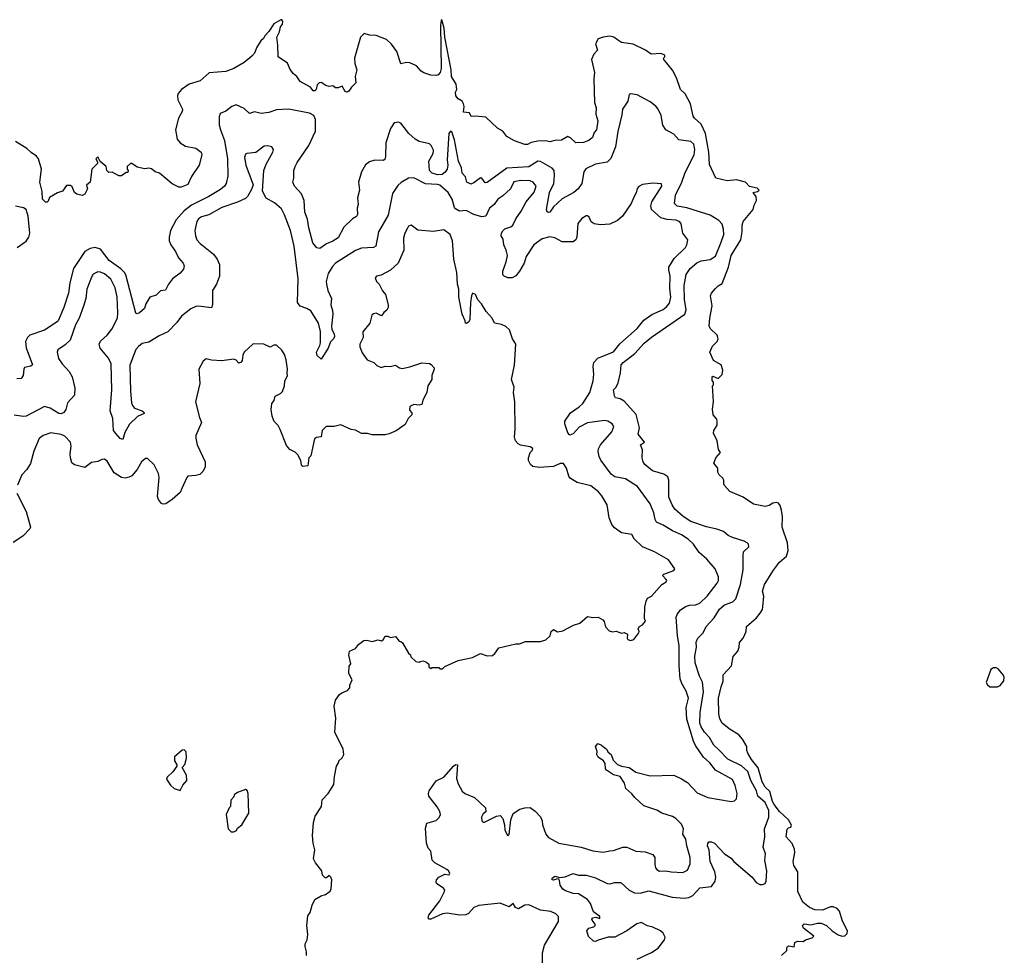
# Model space of a CAD drawing. Extents: x 2086813 to 2278017, y 548126 to 753336.
# Tile 42 of 256: x 2186606 to 2194147, y 571437 to 578599. Entities that reach past the tile are written whole.
import ezdxf

# ---------------------------------------------------------------- set-up
doc = ezdxf.new("R2010")
doc.units = 0

msp = doc.modelspace()

# ---------------------------------------------------------------- linework, layer by layer
at = {"layer": '0CON10XD'}
for points in [[(2190175, 577853.3), (2190095, 577861.2), (2190065, 577857.5), (2190050, 577885), (2190005, 577890), (2190010, 577935), (2190005.9, 577955.9), (2189994.2, 577974.2), (2189965, 577992.2), (2189946.9, 578015), (2189943.3, 578045), (2189954.3, 578065.7), (2189949.2, 578105), (2189914.1, 578164.1), (2189910, 578215), (2189860.8, 578465), (2189855.8, 578534.2), (2189838.3, 578598.3), (2189833.6, 578596.4), (2189828.8, 578555), (2189834, 578225), (2189825.8, 578195), (2189812.2, 578177.8), (2189795, 578172.2), (2189755, 578173.8), (2189702.1, 578192.1), (2189679.6, 578205), (2189645, 578245.7), (2189595, 578267.5), (2189568.6, 578271.4), (2189525, 578260), (2189494.6, 578355), (2189452.4, 578412.4), (2189415, 578447.8), (2189335, 578478.1), (2189285, 578481.4), (2189245, 578493.8), (2189215.7, 578464.3), (2189170.5, 578305), (2189172.6, 578262.6), (2189187.8, 578215), (2189176.2, 578165), (2189180, 578115), (2189147, 578083), (2189127.7, 578052.3), (2189115, 578043.3), (2189099.3, 578049.3), (2189075, 578090), (2189045, 578077.5), (2189025, 578077.5), (2189005, 578092.5), (2188975, 578087.5), (2188950, 578095), (2188915, 578117.5), (2188900, 578115), (2188885, 578100), (2188876.1, 578063.9), (2188866.1, 578053.9), (2188855, 578053.3), (2188832.3, 578082.3), (2188753.3, 578125), (2188727.5, 578165), (2188703.6, 578183.6), (2188677, 578217), (2188656.7, 578265), (2188585.8, 578315.8), (2188584.3, 578405), (2188576, 578465), (2188595.7, 578505), (2188603.3, 578545), (2188618.8, 578565), (2188621.2, 578585), (2188615, 578597.5), (2188605, 578598.8), (2188551.7, 578568.3), (2188515, 578508), (2188483.8, 578475), (2188473.3, 578455), (2188452.1, 578437.9), (2188421.7, 578388.3), (2188405, 578343.8), (2188385, 578320), (2188325, 578272), (2188245, 578224.3), (2188185, 578202.7), (2188058, 578192), (2187988.3, 578131.7), (2187905, 578104.3), (2187846.6, 578063.4), (2187820.8, 578035), (2187814.3, 578015), (2187818.1, 577985), (2187854.3, 577915), (2187850, 577895), (2187822.9, 577845), (2187800, 577755), (2187813.1, 577685), (2187835.8, 577655), (2187875, 577630), (2187956, 577615), (2187995, 577586), (2188002, 577565), (2187981.2, 577485), (2187921.7, 577398.3), (2187893.3, 577336.7), (2187843.6, 577316.4), (2187825, 577316.7), (2187775, 577342.5), (2187676.7, 577425), (2187642.5, 577435), (2187615, 577457.5), (2187595, 577462.5), (2187565, 577457.5), (2187505, 577470), (2187465, 577497.5), (2187455, 577497.5), (2187430, 577475), (2187430, 577455), (2187437.5, 577445), (2187435, 577430), (2187421.7, 577428.3), (2187385, 577403.3), (2187365, 577402.5), (2187315, 577432.5), (2187288.3, 577428.3), (2187272.5, 577445), (2187267.5, 577475), (2187223.3, 577513.3), (2187205, 577550), (2187190, 577535), (2187201.7, 577511.7), (2187201.7, 577498.3), (2187157.5, 577455), (2187146.7, 577355), (2187118.3, 577331.7), (2187126.4, 577303.6), (2187105, 577262.5), (2187085, 577253.3), (2187043, 577263), (2187026.4, 577276.4), (2187009.3, 577319.3), (2186995, 577330), (2186965, 577330), (2186935, 577287.5), (2186895, 577273.3), (2186835, 577237.5), (2186825, 577210), (2186817, 577203), (2186805, 577203.3), (2186782, 577225), (2186779.2, 577285), (2186759.2, 577355), (2186774.4, 577455), (2186750, 577535), (2186735.8, 577555), (2186695, 577581.1), (2186662, 577612), (2186575, 577665.4)], [(2192440, 571435), (2192480, 571475), (2192480, 571495), (2192487.5, 571505), (2192495, 571510), (2192536.7, 571503.3), (2192542.5, 571535), (2192564.1, 571545.9), (2192606.4, 571543.6), (2192625, 571556.7), (2192675, 571571.2), (2192686.7, 571585), (2192610, 571645), (2192600, 571665), (2192615, 571677.5), (2192665, 571670), (2192715, 571682.5), (2192745, 571683.3), (2192785.8, 571665.8), (2192827.5, 571625), (2192875, 571593.3), (2192905, 571583.3), (2192925, 571587.5), (2192942.5, 571605), (2192946, 571625), (2192907.9, 571697.9), (2192884.3, 571774.3), (2192865.5, 571795.4), (2192835, 571807.5), (2192815, 571808), (2192755, 571783.8), (2192695, 571786.2), (2192655, 571802), (2192602.5, 571845), (2192565.7, 571925), (2192565.8, 572075.8), (2192535.7, 572125), (2192530.5, 572155), (2192541.8, 572225), (2192539.1, 572249.1), (2192522, 572292), (2192476.2, 572345), (2192485, 572402.5), (2192495, 572413.8), (2192512.5, 572417.5), (2192516.4, 572433.6), (2192494.4, 572475), (2192425, 572536.8), (2192385, 572592.6), (2192372.1, 572615), (2192350, 572690), (2192315, 572725.5), (2192291.2, 572765), (2192262.4, 572872.4), (2192211.2, 572935), (2192181.9, 572985), (2192174.3, 573005), (2192173.8, 573035), (2192140.9, 573090.9), (2192114.3, 573124.3), (2192039.5, 573169.6), (2191985, 573213.8), (2191967.7, 573247.7), (2191961.4, 573285), (2191958.5, 573405), (2191977.6, 573492.4), (2191994, 573535), (2191994.4, 573585), (2192057.7, 573652.3), (2192070, 573725), (2192106, 573765), (2192117.1, 573795), (2192117.7, 573832.3), (2192145.7, 573864.3), (2192170, 573915), (2192173.3, 573955), (2192248.9, 574021.1), (2192277.5, 574055), (2192294.3, 574085), (2192297.1, 574105), (2192305.8, 574185), (2192295.8, 574225), (2192311.4, 574275), (2192378.8, 574385), (2192424.5, 574445.5), (2192477.6, 574492.4), (2192492.2, 574535), (2192485.4, 574595.4), (2192445.6, 574715), (2192448.2, 574795), (2192440, 574845), (2192429.5, 574879.5), (2192417, 574897), (2192405, 574902), (2192375, 574898), (2192345, 574879.2), (2192315, 574872.5), (2192225, 574890), (2192147.5, 574945), (2192045, 574987.5), (2192005, 575032.5), (2191997.5, 575045), (2191997.5, 575075), (2191990.7, 575090.7), (2191963.9, 575113.9), (2191952.5, 575135), (2191952.5, 575165), (2191923.3, 575205), (2191936.7, 575245), (2191972.5, 575285), (2191958.3, 575308.3), (2191946.7, 575375), (2191920, 575435), (2191922.5, 575455), (2191947.5, 575495), (2191947.5, 575525), (2191945, 575540), (2191917.5, 575575), (2191912.5, 575617.5), (2191920, 575675), (2191912.5, 575795), (2191920, 575805), (2191920, 575825), (2191908.3, 575838.3), (2191908.3, 575861.7), (2191915, 575870), (2191955, 575852.5), (2191985, 575882.5), (2191990.8, 575915), (2191977.9, 575957.9), (2191920.5, 575990.4), (2191891.2, 576055), (2191911.2, 576098.8), (2191948, 576135), (2191955.7, 576155), (2191948.6, 576185), (2191894.5, 576234.5), (2191885.7, 576255), (2191890.4, 576315), (2191908.3, 576408.3), (2191896.2, 576485), (2191903.8, 576505), (2191935, 576542.5), (2191955, 576562.5), (2191985, 576580), (2192033.4, 576705), (2192053.8, 576795), (2192128.8, 576915), (2192139.5, 576975), (2192138.8, 577025), (2192148, 577055), (2192224.2, 577145), (2192231.9, 577178.1), (2192250, 577215), (2192246.7, 577245), (2192225, 577270), (2192223, 577277), (2192257, 577283), (2192270, 577295), (2192255, 577310), (2192195, 577322.5), (2192163.9, 577353.9), (2192095, 577372.5), (2192024.3, 577364.3), (2191936.2, 577386.2), (2191889.7, 577489.7), (2191883.1, 577585), (2191857.9, 577727.9), (2191825, 577800), (2191775, 577843.8), (2191765, 577860), (2191743.1, 577955), (2191701.7, 578031.7), (2191666.2, 578065), (2191636.2, 578155), (2191605, 578212.5), (2191540, 578295), (2191537.5, 578305), (2191547.5, 578315), (2191546.4, 578326.4), (2191515, 578338.8), (2191442.5, 578335), (2191398.8, 578365), (2191305, 578411.2), (2191215, 578423.8), (2191183.8, 578445), (2191157.5, 578465), (2191125, 578473.8), (2191074.1, 578465.9), (2191037, 578453), (2191016.7, 578415), (2191032.5, 578365), (2191002, 578335), (2190984.3, 578295), (2191009.4, 578195), (2191003.1, 578145), (2191009.4, 577965), (2191020.6, 577925), (2191019.4, 577875), (2191034.2, 577825), (2191023, 577757), (2191005.5, 577734.5), (2190992.6, 577697.4), (2190965.4, 577674.6), (2190925, 577660), (2190865, 577656.2), (2190825, 577693.8), (2190805, 577703.8), (2190755, 577675.8), (2190705, 577673.5), (2190665, 577664.1), (2190635, 577670.7), (2190575, 577670), (2190522.3, 577657.7), (2190495, 577644.2), (2190475, 577643.8), (2190395, 577671.4), (2190337.5, 577705), (2190305, 577746.7), (2190265, 577768.8), (2190175, 577853.3)], [(2191285, 575624.3), (2191235, 575678.6), (2191205, 575697.5), (2191170, 575705), (2191160.7, 575720.7), (2191153.3, 575765), (2191174.2, 575785.8), (2191190, 575820), (2191207.3, 575895), (2191213.2, 575956.8), (2191228.6, 575975), (2191317.1, 576042.9), (2191388, 576122.1), (2191445, 576168.8), (2191698.9, 576345), (2191710.9, 576379.1), (2191697.4, 576457.4), (2191695.3, 576565), (2191711.2, 576648.8), (2191741.9, 576695), (2191792.6, 576737.4), (2191826.3, 576753.7), (2191895, 576763.5), (2191935, 576788.1), (2191978.4, 576895), (2191997.5, 576955), (2191997.1, 576995), (2191985, 577032.5), (2191960.9, 577060.9), (2191895, 577103.5), (2191715, 577159.7), (2191642.4, 577172.4), (2191621.4, 577191.4), (2191629.7, 577255), (2191677.9, 577355), (2191701.7, 577428.3), (2191772.2, 577565), (2191777.4, 577605), (2191770, 577645), (2191745, 577666.7), (2191655, 577678.5), (2191615, 577721.9), (2191555, 577755.6), (2191531.2, 577791.2), (2191518.6, 577865), (2191495.8, 577915), (2191477.6, 577937.6), (2191435, 577970.8), (2191335, 578023.8), (2191285, 578031.2), (2191273.3, 578025), (2191263.8, 577975), (2191223.1, 577915), (2191218.3, 577871.7), (2191186.9, 577743.1), (2191169.2, 577625), (2191134.6, 577535.4), (2191105, 577507.8), (2191015, 577494), (2190941.8, 577458.2), (2190927.1, 577435), (2190910.4, 577345), (2190883.5, 577305), (2190850, 577275), (2190761.6, 577228.4), (2190693.9, 577166.1), (2190665, 577126), (2190655, 577122.5), (2190647, 577127), (2190641.5, 577145), (2190664.3, 577275.7), (2190695.8, 577345), (2190702.6, 577405), (2190699.2, 577445), (2190685, 577462.5), (2190595, 577514.6), (2190575, 577516.4), (2190545, 577497.1), (2190505, 577472.4), (2190338.1, 577462), (2190185, 577351.4), (2190171.3, 577351.3), (2190145.4, 577385.4), (2190135, 577387.5), (2190085, 577350), (2190060.5, 577340.4), (2190031.2, 577355), (2190019.7, 577395), (2189994, 577425), (2189990.6, 577465), (2189966.2, 577515), (2189935, 577678.8), (2189915, 577741.2), (2189905, 577746.2), (2189893.3, 577726.7), (2189880.3, 577525), (2189885.9, 577484.1), (2189878.7, 577455), (2189865, 577432.1), (2189840.8, 577415), (2189805, 577411.2), (2189765, 577423.5), (2189745.7, 577445), (2189739.1, 577515), (2189773.5, 577575), (2189775, 577600), (2189757.9, 577635), (2189745, 577647.7), (2189665, 577666.7), (2189633.8, 577683.8), (2189587.3, 577727.3), (2189525, 577806), (2189505, 577813.8), (2189475, 577808.8), (2189445.6, 577765), (2189409.2, 577655), (2189408.7, 577551.3), (2189401.4, 577528.6), (2189389.4, 577520.6), (2189325, 577522.7), (2189285, 577510.9), (2189255, 577487.1), (2189225, 577433.8), (2189200, 577355), (2189208.1, 577295), (2189194.3, 577234.3), (2189198, 577185), (2189190, 577155), (2189193, 577107), (2189185, 577092.5), (2189155, 577073.3), (2189088, 577012), (2189045, 576930), (2189005, 576904), (2188955.8, 576884.2), (2188905, 576847.5), (2188881.7, 576851.7), (2188850.5, 576890.5), (2188820.5, 577005), (2188809.2, 577070.8), (2188790.5, 577125), (2188784.5, 577215), (2188764.5, 577265), (2188710.8, 577325), (2188698, 577355), (2188706, 577385), (2188705.7, 577445), (2188715.6, 577475), (2188730.4, 577505), (2188821.6, 577635), (2188871.7, 577745), (2188871.3, 577835), (2188857.9, 577865), (2188825, 577884), (2188665, 577914.5), (2188572, 577908), (2188515, 577887.5), (2188455, 577880), (2188405, 577894.2), (2188365, 577880), (2188325, 577918), (2188265, 577947.5), (2188231.2, 577935), (2188185, 577899.2), (2188140.3, 577879.7), (2188133.1, 577855), (2188132.9, 577795), (2188143.9, 577756.1), (2188174.5, 577675), (2188197.7, 577535), (2188199.3, 577400.7), (2188187.8, 577345), (2188174.4, 577325), (2188145, 577300), (2188055, 577246.7), (2187920.8, 577179.2), (2187865.4, 577135), (2187804.1, 577065.9), (2187760.9, 576985), (2187750.6, 576935), (2187752.2, 576905), (2187763.3, 576875), (2187798.5, 576825), (2187822.5, 576775), (2187858.8, 576735), (2187866.2, 576715), (2187861.7, 576688.3), (2187835, 576658.8), (2187776.7, 576615), (2187745.9, 576574.1), (2187721.7, 576528.3), (2187685, 576522.5), (2187650.7, 576489.3), (2187604.1, 576475.9), (2187571.2, 576425), (2187562.3, 576387.7), (2187524.2, 576355.8), (2187505, 576346.2), (2187495, 576352.5), (2187420, 576645), (2187409.5, 576665), (2187381.6, 576691.6), (2187290.8, 576755), (2187225, 576841.1), (2187185.5, 576855.5), (2187145, 576848.6), (2187105, 576824.3), (2187017.9, 576695), (2186989.6, 576585), (2186978.9, 576505), (2186943.8, 576395), (2186900.8, 576295), (2186893.8, 576285), (2186796.8, 576223.2), (2186684.2, 576185), (2186665.6, 576165), (2186651.9, 576135), (2186655, 576087.5), (2186703.8, 575956.2), (2186692.3, 575947.7), (2186643.6, 575936.4), (2186636.7, 575925), (2186634.1, 575875.9), (2186617.1, 575852.9), (2186585, 575850)], [(2191735, 574116.2), (2191785, 574120.7), (2191816.7, 574135), (2191870, 574185), (2191947.8, 574285), (2191958.5, 574305), (2191958.1, 574335), (2191932.2, 574395), (2191869.6, 574469.6), (2191810.4, 574520.4), (2191765.5, 574585), (2191725, 574622.1), (2191675, 574655.4), (2191605, 574685.4), (2191535, 574730.5), (2191483.1, 574753.1), (2191472.5, 574772.5), (2191462.7, 574825), (2191433.4, 574893.4), (2191336.9, 575025), (2191246.2, 575085), (2191165, 575100), (2191135, 575119.4), (2191056.8, 575226.8), (2191043.8, 575255), (2191036.5, 575293.5), (2191038.9, 575315), (2191053.8, 575345), (2191140.5, 575445), (2191155.7, 575485), (2191144, 575505), (2191111.2, 575525), (2191085, 575531.2), (2190955, 575513.8), (2190890.5, 575479.5), (2190845, 575428.5), (2190819.4, 575419.4), (2190805, 575436.2), (2190780.5, 575505), (2190780.9, 575525), (2190825, 575590.3), (2190891.2, 575635), (2190918.7, 575661.3), (2190972, 575745), (2190998.6, 575835), (2191003.1, 575885), (2190998.6, 575945), (2191003.8, 575975), (2191035, 576007.8), (2191155, 576056.7), (2191203.5, 576116.5), (2191334.7, 576235.3), (2191385, 576300), (2191447.4, 576342.6), (2191535, 576379.3), (2191560.3, 576399.7), (2191581.9, 576428), (2191592.8, 576475), (2191586.3, 576545), (2191587.4, 576635), (2191576.6, 576685), (2191578.2, 576705), (2191619.6, 576770.4), (2191705, 576855.6), (2191715.6, 576875.5), (2191723.3, 576913.3), (2191685.8, 576965), (2191672.7, 577035), (2191662.7, 577052.7), (2191633.3, 577065), (2191565, 577070.3), (2191515, 577083.1), (2191445.5, 577145.5), (2191440, 577175), (2191446.3, 577203.7), (2191523.8, 577325), (2191521.7, 577341.7), (2191455, 577348), (2191375, 577336.2), (2191347.7, 577322.3), (2191335, 577306.7), (2191327.3, 577272.7), (2191311.2, 577245), (2191289.3, 577190.7), (2191222.5, 577095), (2191185, 577060.8), (2191125, 577032.5), (2191055, 577028.6), (2191005, 577036), (2190982.5, 577052.5), (2190968.3, 577088.3), (2190955, 577097.5), (2190945, 577097.5), (2190911.7, 577078.3), (2190881.2, 577038.8), (2190873.3, 576935), (2190865.4, 576914.6), (2190845, 576898.5), (2190759.6, 576899.6), (2190705, 576928.2), (2190665, 576937.8), (2190608.5, 576921.5), (2190544, 576875), (2190484.4, 576785), (2190469.2, 576735), (2190435, 576674.2), (2190405, 576638.6), (2190377.2, 576622.8), (2190344, 576624), (2190316.7, 576635), (2190305.8, 576645.8), (2190305.6, 576675), (2190332.7, 576745), (2190341.8, 576795), (2190332.9, 576835), (2190313.5, 576875), (2190309.5, 576919.5), (2190293.8, 576945), (2190295.8, 576965), (2190306.4, 576983.6), (2190322.4, 576997.6), (2190366.6, 577013.4), (2190382, 577025), (2190405.5, 577075), (2190447.4, 577132.6), (2190484.4, 577205), (2190545, 577277.5), (2190562, 577325), (2190538.8, 577355), (2190515, 577364.7), (2190445, 577368.1), (2190391.5, 577358.5), (2190365, 577304.6), (2190305, 577249.6), (2190267.5, 577225), (2190239.2, 577185), (2190205, 577156.7), (2190175, 577095.7), (2190145, 577088.8), (2190085, 577107.7), (2190025, 577137.1), (2189975, 577132.5), (2189945, 577150), (2189935, 577162.5), (2189917.8, 577225), (2189888.6, 577275), (2189825, 577332.1), (2189805, 577337.9), (2189715, 577341.4), (2189625, 577387.7), (2189585, 577386.5), (2189527, 577353), (2189501.2, 577328.8), (2189460.8, 577269.2), (2189427.7, 577102.3), (2189353.6, 576975), (2189333.3, 576865), (2189315.9, 576854.1), (2189225, 576849.3), (2189177.3, 576832.7), (2189025, 576735.4), (2189001.4, 576708.6), (2188969.2, 576655), (2188953.8, 576595), (2188954.6, 576575.4), (2188965.9, 576525.9), (2188994.4, 576465), (2188988.5, 576415), (2189002.1, 576372.1), (2189003.3, 576345), (2188993.8, 576253.8), (2188997.3, 576227.3), (2189015.4, 576195.4), (2189017.9, 576175), (2189009.4, 576155), (2188986.1, 576133.9), (2188968.1, 576085), (2188915, 576000), (2188885, 576027.5), (2188878.6, 576055), (2188905.4, 576104.6), (2188909.6, 576125), (2188910.9, 576210.9), (2188895.5, 576275), (2188835, 576370.9), (2188805, 576389.2), (2188754.3, 576405), (2188733.5, 576435), (2188738.4, 576615), (2188708, 576865), (2188680.5, 576985), (2188635, 577106), (2188610.6, 577150.6), (2188556.9, 577196.9), (2188493.4, 577233.4), (2188465.4, 577285.4), (2188476.9, 577445), (2188494, 577494), (2188546, 577585), (2188548.8, 577605), (2188536.8, 577626.8), (2188505, 577634.5), (2188478.3, 577631.7), (2188415, 577582), (2188345, 577575.7), (2188335, 577570), (2188328.8, 577545), (2188337.8, 577485), (2188393.1, 577335), (2188381.5, 577298.6), (2188350, 577245), (2188335, 577230.5), (2188275, 577200.9), (2188155, 577161.8), (2188055, 577104.6), (2187999.8, 577090.2), (2187975.7, 577075), (2187962.1, 577055), (2187947.1, 576985), (2187951.5, 576945), (2187963.5, 576915), (2187987.8, 576885), (2188090.5, 576805), (2188119.4, 576765), (2188135.6, 576725), (2188136.9, 576635), (2188114.2, 576575), (2188082.2, 576525), (2188081.9, 576418.1), (2188075, 576393.3), (2187974.6, 576405.4), (2187955, 576402.7), (2187917.5, 576385), (2187845, 576330), (2187810, 576280), (2187741.7, 576208.3), (2187675, 576180), (2187595, 576130.8), (2187545, 576119.4), (2187515, 576098.1), (2187495.3, 576074.7), (2187449.2, 575955), (2187454.5, 575754.5), (2187463.3, 575665), (2187469.4, 575645), (2187485, 575625.7), (2187543.3, 575605), (2187557.5, 575595), (2187560, 575585), (2187509.4, 575560.6), (2187446.8, 575503.2), (2187410.9, 575439.1), (2187395, 575386.7), (2187375, 575393.3), (2187342.4, 575432.4), (2187324, 575455), (2187320, 575545), (2187299.4, 575605), (2187312.7, 575765), (2187305.8, 575965), (2187287.1, 576007.1), (2187223.5, 576085), (2187215.7, 576115), (2187225, 576138.8), (2187275, 576184.2), (2187310.7, 576229.3), (2187354.5, 576314.5), (2187358.7, 576355), (2187352.2, 576477.8), (2187336.6, 576546.6), (2187303.4, 576613.4), (2187255, 576654.6), (2187225, 576667.1), (2187205, 576668.2), (2187170, 576650), (2187155, 576628), (2187120, 576535), (2187112.9, 576465), (2187095.4, 576405), (2187062.5, 576315), (2187034.2, 576264.2), (2186993.4, 576146.6), (2186955, 576109.6), (2186899.2, 576070.8), (2186892.7, 576055), (2186904.7, 576004.7), (2186931.8, 575965), (2186985, 575906.7), (2187008.8, 575865), (2187027.7, 575777.7), (2187026.5, 575725), (2186971.4, 575665), (2186959.1, 575615), (2186945, 575591.1), (2186925, 575581.2), (2186905, 575584.6), (2186840.8, 575625), (2186795, 575638.9), (2186655, 575564.7), (2186635, 575561.5), (2186565, 575570.8)], [(2186585.8, 576855), (2186655, 576903.3), (2186675.2, 576934.8), (2186684.7, 576965), (2186670.8, 577095), (2186655.4, 577145), (2186635, 577159.6), (2186575, 577170.9)], [(2188803.8, 571435), (2188803.3, 571465), (2188793.3, 571505), (2188793.3, 571525), (2188806.7, 571555), (2188812.3, 571597.7), (2188804, 571665), (2188811.7, 571738.3), (2188830, 571765), (2188845, 571820), (2188867.5, 571865), (2188915, 571892.5), (2188948.3, 571901.7), (2188985, 571927.5), (2188992.5, 571945), (2188996.7, 572015), (2188990, 572035), (2188975, 572047.5), (2188955, 572030), (2188945, 572030), (2188925, 572050), (2188920, 572085), (2188872.5, 572145), (2188857.5, 572175), (2188867.5, 572245), (2188853.3, 572295), (2188848.8, 572355), (2188856, 572455), (2188868.2, 572501.8), (2188916.7, 572575), (2188921.7, 572628.3), (2188967.5, 572675), (2189012.5, 572745), (2189016.7, 572805), (2189032.5, 572885), (2189050, 572915), (2189050, 572925), (2189075, 572950), (2189087.5, 572975), (2189083.3, 573015), (2189020.6, 573145), (2189027, 573253), (2189013.3, 573345), (2189025, 573391.2), (2189055, 573434.3), (2189072.7, 573447.3), (2189116.7, 573463.3), (2189134.3, 573485), (2189135.8, 573505), (2189152.7, 573545), (2189127.1, 573595), (2189128.3, 573651.7), (2189141.7, 573668.3), (2189127.5, 573735), (2189132.5, 573765), (2189177.5, 573785), (2189200, 573815), (2189243, 573847), (2189265, 573850), (2189305, 573840), (2189352.7, 573852.7), (2189376.7, 573843.3), (2189388.8, 573851.2), (2189405, 573878.8), (2189425, 573880), (2189445, 573870), (2189485, 573877.5), (2189511.7, 573841.7), (2189525, 573840), (2189538.3, 573828.3), (2189585, 573750), (2189598.3, 573738.3), (2189601.7, 573721.7), (2189640, 573685), (2189665, 573680), (2189673, 573687), (2189695, 573690), (2189721.7, 573681.7), (2189740, 573665), (2189740, 573645), (2189755, 573632.5), (2189765, 573640), (2189815, 573640), (2189825, 573630), (2189845, 573630), (2189861.7, 573648.3), (2189965, 573693.3), (2190075, 573717.5), (2190135, 573747.5), (2190185, 573730), (2190227, 573733), (2190245, 573747.5), (2190275, 573790), (2190405, 573822.5), (2190435, 573822.5), (2190480.7, 573839.3), (2190595, 573840), (2190635, 573852.5), (2190668.3, 573881.7), (2190677.5, 573915), (2190695, 573930), (2190725, 573912.5), (2190765, 573920), (2190846.4, 573963.6), (2190895, 573980), (2190955, 574030), (2190995, 574023.3), (2191036.4, 574026.4), (2191072.5, 574005), (2191081.7, 573991.7), (2191091.7, 573951.7), (2191121.7, 573921.7), (2191145, 573912.5), (2191175, 573917.5), (2191215, 573902.5), (2191235, 573907.5), (2191251.7, 573901.7), (2191260, 573895), (2191257.5, 573865), (2191263.6, 573853.6), (2191285, 573847.5), (2191310, 573855), (2191347.5, 573905), (2191350, 573915), (2191342.5, 573935), (2191352.5, 573955), (2191375, 573967.5), (2191400, 573995), (2191390, 574015), (2191393, 574103), (2191403, 574147), (2191415, 574170), (2191445, 574187.5), (2191524.2, 574275.8), (2191557.5, 574295), (2191562.5, 574305), (2191557.5, 574315), (2191530, 574345), (2191540, 574355), (2191615, 574383.3), (2191622.5, 574395), (2191575.6, 574465.6), (2191466.8, 574526.8), (2191375, 574564), (2191312.5, 574625), (2191295, 574658.8), (2191215, 574672), (2191160.3, 574710.3), (2191141.2, 574735), (2191121.4, 574785), (2191104.3, 574885), (2191064.4, 574955), (2191037.8, 574985), (2190980.3, 575030.3), (2190876.3, 575056.3), (2190825, 575087.7), (2190811.5, 575105), (2190795, 575166.7), (2190771.7, 575201.7), (2190745, 575202), (2190695, 575180), (2190585, 575171.2), (2190535, 575177.5), (2190517.5, 575195), (2190503.3, 575225), (2190503.3, 575245), (2190516.2, 575285), (2190533.3, 575305), (2190535, 575316.7), (2190515, 575329.1), (2190442.4, 575342.4), (2190423.1, 575353.1), (2190403.8, 575375), (2190395.9, 575405), (2190401.4, 575465), (2190397.2, 575675), (2190387.8, 575745), (2190392, 575785), (2190373.6, 575845), (2190395.4, 575955), (2190406.7, 576115), (2190379.2, 576155), (2190357.5, 576225), (2190329.3, 576249.3), (2190295, 576266.7), (2190243.3, 576275), (2190223.3, 576315), (2190178.8, 576365), (2190143.8, 576425), (2190114, 576455), (2190095.8, 576495), (2190075, 576505.8), (2190065.6, 576485), (2190059.5, 576435), (2190052.5, 576305), (2190045, 576286.7), (2190027, 576273), (2190020, 576275), (2190017.5, 576295), (2189995.6, 576345), (2189968.5, 576475), (2189969.5, 576535), (2189960.2, 576575), (2189952.9, 576665), (2189931.5, 576765), (2189921.6, 576905), (2189903.9, 576955), (2189855, 576990.9), (2189775, 576977.3), (2189655, 576988.8), (2189605, 577026.7), (2189585, 577017.5), (2189575, 577002.5), (2189556.2, 576965), (2189546.2, 576926.2)], [(2189546.2, 576926.2), (2189546.9, 576835), (2189503.8, 576736.2), (2189445, 576682.5), (2189375, 576643.3), (2189340, 576635), (2189328.3, 576621.7), (2189337.5, 576595), (2189360, 576575), (2189385, 576522.5), (2189406.7, 576495), (2189427.5, 576415), (2189427.5, 576395), (2189417.5, 576375), (2189395, 576357.5), (2189377, 576333), (2189335, 576352), (2189315, 576348), (2189302.7, 576337.3), (2189286.7, 576275), (2189235, 576210), (2189236.7, 576165), (2189212, 576115), (2189211.2, 576095), (2189228.8, 576048.8), (2189266.7, 575995), (2189317.5, 575975), (2189342, 575952), (2189375, 575936.7), (2189405, 575946.7), (2189443, 575943), (2189485, 575953.3), (2189515, 575933.3), (2189535, 575930), (2189595, 575940.8), (2189685, 575973.3), (2189745, 575966.7), (2189758.3, 575958.3), (2189780, 575935), (2189780, 575925), (2189763.6, 575876.4), (2189762.5, 575845), (2189732.5, 575795), (2189723.3, 575745), (2189693, 575687), (2189686.4, 575653.6), (2189665, 575647.5), (2189625, 575653.3), (2189595, 575637.5), (2189590.7, 575610.7), (2189608.3, 575588.3), (2189610, 575575), (2189580, 575545), (2189559.3, 575500.7), (2189488.3, 575451.7), (2189435, 575430), (2189405, 575420), (2189305, 575420), (2189270.7, 575430.7), (2189225, 575431.2), (2189177.7, 575457.7), (2189145, 575461.2), (2189065, 575498), (2189015, 575486.2), (2188953.3, 575485), (2188923.3, 575455), (2188913.9, 575406.1), (2188878.3, 575401.7), (2188865, 575390), (2188835, 575260), (2188820, 575245), (2188812.5, 575185), (2188775, 575180), (2188765, 575190), (2188760, 575225), (2188737.3, 575267.3), (2188715, 575288.8), (2188675, 575310), (2188649.5, 575339.6), (2188601.2, 575461.2), (2188585, 575492.5), (2188555, 575522.5), (2188538.6, 575565), (2188532.5, 575615), (2188538.3, 575661.7), (2188553.8, 575685), (2188562.1, 575717.9), (2188603.6, 575736.4), (2188617.7, 575752.3), (2188633.3, 575795), (2188636.7, 575835), (2188656.1, 575873.9), (2188653.6, 575896.4), (2188656.2, 575925), (2188646.1, 575996.1), (2188633.3, 576035), (2188615, 576070), (2188573, 576107), (2188553.6, 576106.4), (2188525, 576092.5), (2188476.1, 576116.1), (2188395, 576116.7), (2188326.4, 576053.6), (2188315, 576030), (2188309.5, 575990.4), (2188301.7, 575978.3), (2188285, 575970), (2188263.6, 575993.6), (2188245, 576000), (2188155, 575988.8), (2188076.4, 575993.6), (2188035, 576002.5), (2188012.5, 575985), (2187977, 575923), (2187986, 575815), (2187953.3, 575675), (2187982.5, 575555), (2187998.8, 575515), (2187955.8, 575415), (2187954.3, 575395), (2187964.5, 575344.5), (2188027.1, 575215), (2188025.6, 575174.4), (2188009.1, 575140.9), (2187985, 575118.8), (2187955, 575108.8), (2187895, 575103.8), (2187885, 575093.3), (2187848.6, 575011.4), (2187835, 574980), (2187775, 574926.7), (2187725, 574893.3), (2187705, 574890), (2187692.5, 574895), (2187668.8, 574925), (2187660.5, 574950.4), (2187674.5, 575095), (2187669.2, 575125), (2187635, 575192.5), (2187585, 575240), (2187570.3, 575239.7), (2187540, 575215), (2187505.6, 575155), (2187465, 575108.5), (2187445, 575096.2), (2187415, 575090), (2187385, 575094.5), (2187329.6, 575129.6), (2187275, 575220), (2187255, 575234.2), (2187235, 575232.5), (2187205, 575217.5), (2187155, 575210), (2187105, 575170.8), (2187025, 575191.2), (2187005.9, 575205.9), (2186994.2, 575244.2), (2186992.5, 575275), (2187001.2, 575335), (2186996.2, 575365), (2186951.7, 575411.7), (2186924.3, 575424.3), (2186845, 575435.6), (2186785, 575416.7), (2186755, 575392.5), (2186714.3, 575295.7), (2186687.9, 575202.1), (2186660, 575155), (2186621.4, 575115), (2186590, 575035)], [(2191335, 571408.6), (2191445, 571459.1), (2191496.9, 571493.1), (2191545.6, 571555), (2191548.9, 571575), (2191535, 571606), (2191514, 571624), (2191455, 571652.9), (2191415, 571661.9), (2191365, 571687.8), (2191332.1, 571677.9), (2191256.2, 571623.8), (2191165, 571577.1), (2191113.9, 571576.1), (2191035.9, 571554.1), (2191015, 571542.5), (2191000, 571545), (2190961.7, 571581.7), (2190950, 571625), (2190966, 571644), (2191002.5, 571655), (2191012.5, 571665), (2191012.5, 571675), (2190991.2, 571705), (2190988.8, 571715), (2190995, 571723.3), (2191018.8, 571728.8), (2191050, 571720), (2191050, 571735), (2191000.9, 571770.9), (2190977.1, 571835), (2190955, 571864), (2190885, 571906.9), (2190845, 571910), (2190785, 571930), (2190764.6, 571944.6), (2190745, 571973.3), (2190739.3, 572009.3), (2190735, 572020), (2190725, 572022.5), (2190695, 572011.2), (2190683.3, 572015), (2190685, 572027.5), (2190705, 572042.5), (2190742.5, 572032.5), (2190783.1, 572036.9), (2190845, 572062.5), (2190885, 572050), (2190945, 572051.4), (2191015, 572030.8), (2191105, 571987.5), (2191125, 571983.8), (2191165, 571993.8), (2191210, 571995), (2191275, 571936), (2191315, 571916), (2191357, 571913), (2191425, 571931.4), (2191602.2, 571882.2), (2191695, 571873.4), (2191731.3, 571878.7), (2191762.1, 571895), (2191815, 571952.7), (2191905, 571962.9), (2191931.2, 572005), (2191937.1, 572035), (2191930, 572075), (2191894, 572155), (2191885.8, 572245), (2191874.4, 572275), (2191876.1, 572293.9), (2191884.1, 572305.9), (2191905, 572306), (2191926.8, 572296.8), (2192004.5, 572214.5), (2192055, 572180.8), (2192075, 572155.8), (2192215, 572036.2), (2192247.5, 571995), (2192275, 571980), (2192295, 571980), (2192315, 571987.5), (2192323.3, 572005), (2192328, 572085), (2192313.4, 572163.4), (2192317.3, 572215), (2192300.9, 572265), (2192312.6, 572345), (2192310, 572405), (2192343.2, 572495), (2192342.4, 572545), (2192315, 572605.9), (2192259.7, 572655), (2192248.1, 572695), (2192204.8, 572774.8), (2192182.4, 572845), (2192135, 572888.4), (2192029.4, 572939.4), (2191960.8, 573010.8), (2191923.1, 573045), (2191890, 573105), (2191850, 573145), (2191825.6, 573185.6), (2191815.8, 573215), (2191816.9, 573295), (2191843.6, 573455), (2191835, 573528.8), (2191811.1, 573575), (2191780, 573675), (2191776.2, 573726.2), (2191788.7, 573795), (2191786.7, 573835), (2191798.9, 573865), (2191840, 573905), (2191862.9, 573955), (2191925, 574021.1), (2191965, 574087.5), (2192005, 574119.6), (2192068.2, 574141.8), (2192090.6, 574165), (2192126.9, 574275), (2192147.2, 574387.2), (2192145.6, 574495), (2192149.2, 574525), (2192191.2, 574565), (2192188.8, 574585), (2192176.7, 574595), (2192155, 574607.1), (2192064.6, 574634.6), (2192031.2, 574651.2), (2191995, 574680), (2191945, 574698.9), (2191865, 574716.4), (2191745, 574757.7), (2191686.3, 574796.3), (2191623, 574853), (2191602.7, 574885), (2191578.7, 574945), (2191578.2, 575075), (2191568.9, 575098.9), (2191539.2, 575119.2), (2191451.4, 575145), (2191394.2, 575194.2), (2191380.4, 575215), (2191372.3, 575245), (2191375.6, 575305.6), (2191360, 575345), (2191390, 575365), (2191341.9, 575425), (2191352.2, 575475), (2191327.2, 575577.2), (2191285, 575624.3)], [(2186583.8, 574975), (2186656.9, 574835), (2186690, 574715), (2186685, 574702.5), (2186630, 574645), (2186555, 574597.5)], [(2190608.8, 571375), (2190609.6, 571455), (2190625.4, 571515), (2190733.1, 571695), (2190731.4, 571735), (2190711.2, 571755), (2190672.6, 571772.6), (2190595, 571783.6), (2190505, 571822.9), (2190475, 571820), (2190425, 571792), (2190402.9, 571802.9), (2190385, 571832.5), (2190355, 571809.2), (2190285, 571837.3), (2190121.7, 571818.3), (2190085, 571802), (2190043.4, 571756.6), (2190023.2, 571746.8), (2189975, 571743.3), (2189880.3, 571760.3), (2189844.5, 571755.5), (2189755, 571714.2), (2189743.3, 571715), (2189734, 571725), (2189738.8, 571745), (2189824.5, 571855), (2189859.4, 571925), (2189860.8, 571935), (2189850.9, 571950.9), (2189802, 571985), (2189795.9, 571995.9), (2189799.4, 572015), (2189815, 572034.2), (2189862.3, 572057.7), (2189895, 572052.5), (2189900, 572065), (2189890, 572085), (2189876.7, 572095), (2189785, 572146.2), (2189766.2, 572165), (2189753.9, 572233.9), (2189735, 572257.5), (2189722.1, 572295), (2189715, 572410), (2189725, 572447.8), (2189795, 572470), (2189817.6, 572492.4), (2189829.1, 572515), (2189825, 572538.8), (2189804.6, 572574.6), (2189739.5, 572655), (2189736.7, 572675), (2189743.3, 572695), (2189795, 572771.5), (2189855, 572800.8), (2189929.2, 572885), (2189945, 572898), (2189958.8, 572895), (2189950.7, 572790.7), (2189965, 572748.8), (2189994.6, 572694.6), (2190015, 572676.9), (2190090, 572645), (2190173.3, 572565), (2190176.7, 572535), (2190155, 572520), (2190143.1, 572495), (2190145, 572467.5), (2190155, 572456.2), (2190165, 572456.2), (2190258.1, 572501.9), (2190286.1, 572506.1), (2190305.4, 572485), (2190320, 572435), (2190322.5, 572395), (2190345, 572352.5), (2190355, 572362.5), (2190366.7, 572473.3), (2190385, 572522.9), (2190435.4, 572554.6), (2190475, 572566.2), (2190515, 572567.5), (2190555, 572540), (2190595, 572497.1), (2190606.6, 572466.6), (2190608.9, 572435), (2190634.6, 572365), (2190655, 572338.1), (2190735, 572296.1), (2190905.5, 572264.5), (2190995, 572236.1), (2191075, 572226.2), (2191125, 572238), (2191155, 572238.6), (2191225, 572263.8), (2191255, 572263.8), (2191325, 572235.6), (2191395, 572230), (2191455, 572208.5), (2191470.4, 572185), (2191470, 572135), (2191476.6, 572106.6), (2191485, 572093.5), (2191505, 572080.9), (2191555, 572084.5), (2191595, 572075.5), (2191685, 572070.6), (2191721.7, 572088.3), (2191741.7, 572138.3), (2191741.9, 572185), (2191715.6, 572275), (2191708.1, 572325), (2191685.6, 572365), (2191689.2, 572405), (2191675, 572440), (2191630, 572485), (2191605, 572500.9), (2191525, 572524.6), (2191485, 572547.9), (2191385, 572581.9), (2191316.1, 572646.1), (2191295, 572674), (2191248.8, 572715), (2191238.8, 572755), (2191205.7, 572805.7), (2191155, 572818.1), (2191100, 572855), (2191093.3, 572865), (2191090, 572905), (2191077.5, 572925), (2191036, 572955), (2191025.8, 572975), (2191027.7, 572997.7), (2191016.7, 573035), (2191035, 573057.5), (2191062.5, 573045), (2191100, 573015), (2191113, 572993), (2191135.8, 572975), (2191151.7, 572931.7), (2191185, 572898), (2191215, 572884.2), (2191275, 572873.6), (2191325, 572839.1), (2191435, 572811.5), (2191615, 572817.1), (2191675, 572789.1), (2191719.3, 572759.3), (2191795, 572680.5), (2191876.7, 572645), (2192055.8, 572615.8), (2192080.3, 572619.7), (2192095, 572636.2), (2192102.1, 572675), (2192085, 572738), (2192065, 572782.5), (2191935, 572853.8), (2191890.5, 572910.5), (2191841.8, 572955), (2191781.9, 573041.9), (2191765.6, 573075.6), (2191714.8, 573244.8), (2191710.3, 573335), (2191728.2, 573405), (2191709.6, 573459.6), (2191676.6, 573516.6), (2191664.1, 573554.1), (2191656, 573655), (2191656.9, 573806.9), (2191642.9, 573885), (2191634.6, 574025), (2191640.5, 574045), (2191665, 574080), (2191704.1, 574105.9), (2191735, 574116.2)], [(2194095, 573492.5), (2194115, 573502.5), (2194143, 573537), (2194146.7, 573565), (2194137.5, 573585), (2194099.3, 573629.3), (2194085, 573637.5), (2194065, 573637.5), (2194042.5, 573625), (2194007.5, 573525), (2194017, 573507), (2194035, 573492.5), (2194095, 573492.5)], [(2187835, 572700), (2187855, 572740), (2187887.5, 572775), (2187882.5, 572815), (2187850, 572875), (2187871.7, 572898.3), (2187882.5, 572945), (2187880, 572995), (2187865, 573010), (2187851.7, 573008.3), (2187793, 572957), (2187792.5, 572925), (2187810, 572895), (2187810, 572885), (2187779.3, 572840.7), (2187735, 572800), (2187730, 572785), (2187760.7, 572740.7), (2187790, 572715), (2187835, 572700)], [(2188245, 572382.5), (2188266.4, 572393.6), (2188275, 572410), (2188307.5, 572435), (2188360, 572525), (2188355.8, 572675.8), (2188348.3, 572698.3), (2188335, 572707.5), (2188275, 572683.3), (2188250, 572665), (2188245, 572650), (2188222.5, 572625), (2188220, 572575), (2188210, 572565), (2188187.5, 572515), (2188203.3, 572405), (2188225, 572382.5), (2188245, 572382.5)]]:
    msp.add_lwpolyline(points, dxfattribs=at)

doc.saveas('drawing.dxf')
